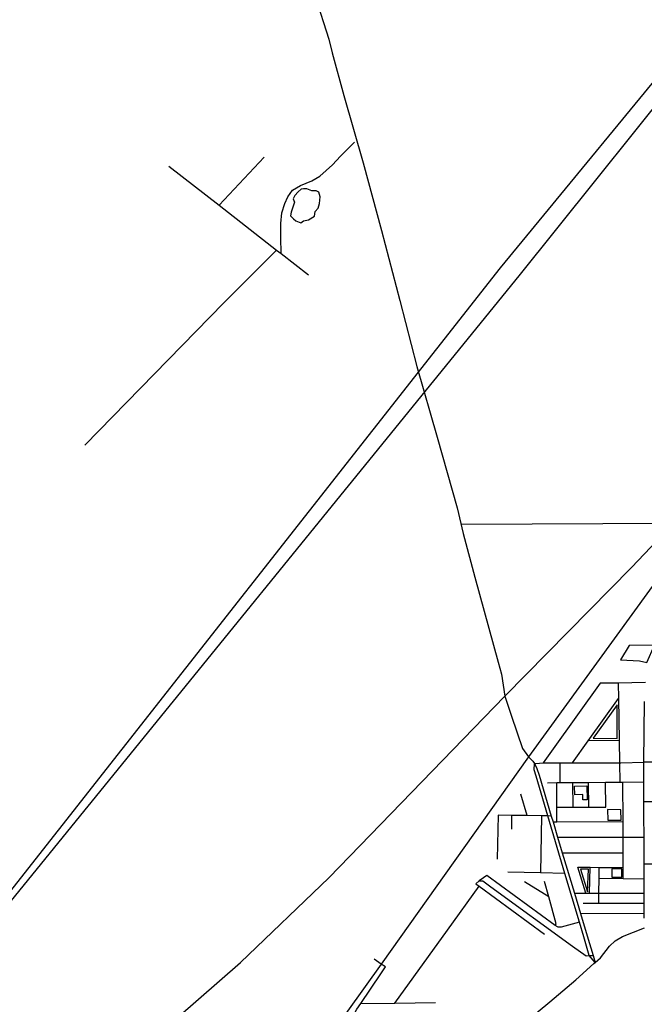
# Model space of a CAD drawing. Header units: millimetres. Extents: x 664923 to 767831, y 3118803 to 3207600.
# Tile 133 of 256: x 696771 to 698729, y 3154375 to 3157464. Entities that reach past the tile are written whole.
import ezdxf

# ---------------------------------------------------------------- set-up
doc = ezdxf.new("R2010")
doc.units = ezdxf.units.MM
for name, color, linetype in [('parks', 8, 'Continuous'), ('railways', 4, 'Continuous'), ('roads_3', 3, 'Continuous'), ('water', 7, 'Continuous')]:
    doc.layers.add(name, color=color, linetype=linetype)

msp = doc.modelspace()

# ---------------------------------------------------------------- linework, layer by layer
at = {"layer": 'parks'}
for points in [[(698654.54, 3155455.72), (698714.13, 3155453.03), (698737.67, 3155447.15), (698761.39, 3155501.95), (698682.03, 3155500.61), (698654.54, 3155455.72)], [(698569.22, 3155209.69), (698643.78, 3155208.54), (698644.15, 3155314.03), (698569.22, 3155209.69)], [(698510.86, 3155059.47), (698549.53, 3155060.38), (698550.55, 3155016.93), (698536.93, 3155016.62), (698536.72, 3155032.81), (698511.74, 3155032.48), (698510.86, 3155059.47)], [(698615.27, 3154952.93), (698656.44, 3154953.1), (698656.17, 3154985.22), (698614.44, 3154986.12), (698615.27, 3154952.93)], [(698551.62, 3154727.67), (698554.6, 3154798.88), (698528.9, 3154799.4), (698551.62, 3154727.67)], [(698627.45, 3154774.15), (698658.45, 3154774.42), (698658.45, 3154799.5), (698627.23, 3154799.61), (698627.45, 3154774.15)]]:
    msp.add_lwpolyline(points, close=True, dxfattribs=at)
at = {"layer": 'railways'}
msp.add_lwpolyline([(706175.98, 3165916.3), (704994.98, 3164288.28), (704461.61, 3163556.28), (704450.63, 3163540.96), (704291.24, 3163330), (704120.74, 3163087.08), (703022.12, 3161558.71), (701249.61, 3159116.99), (700614.63, 3158235.3), (699983.61, 3157382.24), (699235.45, 3156350.18), (698366.48, 3155151.65), (697904.38, 3154500.86), (697521.89, 3153966.59), (696868.53, 3153071.93)], dxfattribs=at)
at = {"layer": 'roads_3'}
for points in [[(697697.13, 3157537.91), (697739.5, 3157402.39), (697750.22, 3157360.21), (697787.15, 3157225.43), (697847.69, 3157015.03), (697905.14, 3156802.51), (697962.71, 3156582.5), (698016.3, 3156375.3), (698080.17, 3156153.74), (698142.77, 3155932.56), (698161.24, 3155851.94), (698198, 3155714.88), (698271.4, 3155448.81), (698281.52, 3155411.19), (698291.52, 3155341.69), (698312.86, 3155278.5), (698346.91, 3155177.64), (698366.48, 3155151.65), (698380.08, 3155137.32), (698384.54, 3155130.01)], [(696446.02, 3154285.66), (696691.89, 3154667.12), (698278.55, 3156685.51), (698904.88, 3157446.51)], [(696485.37, 3154288.33), (696718.08, 3154667.73), (698336.85, 3156659.74), (698940.46, 3157413.11)], [(697590.23, 3156729.97), (697588.97, 3156780.04), (697589.67, 3156824.69), (697592.58, 3156857.88), (697602.23, 3156887.13), (697611.13, 3156908.3), (697625.84, 3156928.72), (697651.08, 3156943.54), (697687.03, 3156957.97), (697711.68, 3156972.8), (697751.6, 3157008.9), (697776.64, 3157035.52), (697820.78, 3157079.48)], [(697395.58, 3156881.43), (697537.21, 3157032.23)], [(697238.06, 3157004), (697395.58, 3156881.43), (697576.18, 3156740.9), (697590.23, 3156729.97), (697675.79, 3156663.41)], [(697576.18, 3156740.9), (697411, 3156575.08), (696975.16, 3156129.17)], [(697199.48, 3154275.75), (697462.87, 3154506.77), (697739.97, 3154772.3), (698291.52, 3155341.69), (698689.2, 3155745.64), (699050.85, 3156126.32)], [(698819.52, 3155883.02), (698156.91, 3155880.44)], [(698591.14, 3155382.29), (698443.48, 3155176.94), (698412.28, 3155132.37)], [(698732.97, 3155384.06), (698647.1, 3155382.99), (698591.14, 3155382.29)], [(698647.1, 3155382.99), (698648.05, 3155333.89), (698650.59, 3155202.46), (698651.94, 3155133), (698652.91, 3155072)], [(698503.91, 3155132.61), (698553.21, 3155201.46), (698648.05, 3155333.89)], [(698729.42, 3154644.86), (698729.32, 3154661.24), (698729.13, 3154692.55), (698728.94, 3154723.97), (698728.92, 3154728.35), (698728.83, 3154768.2), (698729.14, 3154815.48), (698728.54, 3154899.8), (698728.4, 3154966.21), (698728.33, 3155010.2), (698728.24, 3155072.6), (698728.17, 3155135.04), (698730.06, 3155324.58)], [(698650.59, 3155202.46), (698553.21, 3155201.46)], [(698575.31, 3154506.69), (698556.82, 3154527.92), (698539.49, 3154586.8), (698525.88, 3154632.7), (698480.61, 3154785.31), (698427.04, 3154965.92), (698390.15, 3155090.31), (698384.03, 3155110.71), (698384.54, 3155130.01)], [(698384.54, 3155130.01), (698388.7, 3155130.08), (698412.28, 3155132.37), (698465.67, 3155132.51), (698503.91, 3155132.61), (698651.94, 3155133), (698655.77, 3155133.01), (698728.17, 3155135.04)], [(698384.54, 3155130.01), (698391.81, 3155114.54), (698399.58, 3155093.54), (698437.76, 3154965.75), (698443.23, 3154947.43), (698457.48, 3154899.71), (698472.18, 3154850.52), (698509.98, 3154723.97), (698529.08, 3154660.02), (698550.17, 3154589.44), (698569.35, 3154528.72), (698575.31, 3154506.69)], [(698465.45, 3155070.53), (698465.67, 3155132.51)], [(699583.43, 3155102.24), (699563.99, 3155110.24), (699545.49, 3155117.86), (699521.44, 3155124.82), (699497.14, 3155131.83), (699468.51, 3155135.12), (699444.1, 3155134.73), (699386.61, 3155133.81), (699339.66, 3155133.06), (699265.39, 3155131.88), (699221.72, 3155132.13), (699135.02, 3155132.65), (698986.42, 3155133.52), (698927.36, 3155133.87), (698894.63, 3155134.06), (698798.47, 3155134.63), (698728.17, 3155135.04)], [(698426.28, 3155070.22), (698454.83, 3155070.44), (698465.45, 3155070.53), (698505.61, 3155070.84), (698554.25, 3155071.23), (698607.76, 3155071.65), (698652.91, 3155072), (698661.68, 3155072.07), (698728.24, 3155072.6)], [(698454.62, 3154947.5), (698454.7, 3154993.67), (698454.83, 3155070.44)], [(698505.87, 3154993.56), (698505.61, 3155070.84)], [(698555.37, 3154993.44), (698554.25, 3155071.23)], [(698608.46, 3154993.32), (698607.76, 3155071.65)], [(698662.58, 3154770), (698662.6, 3154804.38), (698662.64, 3154850.06), (698662.68, 3154899.78), (698662.72, 3154948.77), (698661.68, 3155072.07)], [(698361.67, 3154966.95), (698342.19, 3155034.55)], [(698798.84, 3155010.33), (698728.33, 3155010.2)], [(698454.7, 3154993.67), (698505.87, 3154993.56), (698555.37, 3154993.44), (698608.46, 3154993.32)], [(698270.85, 3154968.37), (698268.34, 3154830.02)], [(698437.76, 3154965.75), (698427.04, 3154965.92), (698406.51, 3154966.24), (698361.67, 3154966.95), (698314.43, 3154967.69), (698270.85, 3154968.37)], [(698313.72, 3154924.04), (698314.43, 3154967.69)], [(698406.51, 3154966.24), (698403.88, 3154787.04)], [(698443.23, 3154947.43), (698454.62, 3154947.5), (698662.72, 3154948.77)], [(698457.48, 3154899.71), (698662.68, 3154899.78), (698728.54, 3154899.8)], [(698472.18, 3154850.52), (698662.64, 3154850.06)], [(698480.61, 3154785.31), (698403.88, 3154787.04), (698301.45, 3154790.13)], [(698546.01, 3154723.97), (698521.05, 3154805.12)], [(698521.05, 3154805.12), (698560.05, 3154804.92), (698587.43, 3154804.77), (698662.6, 3154804.38)], [(698557.39, 3154723.97), (698560.05, 3154804.92)], [(698587.21, 3154692.47), (698587.28, 3154723.97), (698587.36, 3154770.8), (698587.43, 3154804.77)], [(698729.14, 3154815.48), (698782.27, 3154815.37), (698799.82, 3154815.34), (698829.26, 3154815.28), (698927.49, 3154815.07), (698984.33, 3154815.45), (699026.49, 3154815.28)], [(698200.75, 3154752.82), (698211.53, 3154762.05), (698223.17, 3154761.96), (698248.16, 3154743.48), (698504.28, 3154557.91), (698546.73, 3154526.66)], [(698525.88, 3154632.7), (698468.68, 3154617.02), (698459.29, 3154617.3), (698450.12, 3154622.48), (698235.21, 3154778.9), (698224.6, 3154771.9), (698211.53, 3154762.05)], [(698429.86, 3154711.84), (698354.15, 3154759.25)], [(698450.12, 3154622.48), (698452.55, 3154628.03), (698429.86, 3154711.84), (698416.65, 3154760.65)], [(698587.36, 3154770.8), (698662.58, 3154770), (698728.83, 3154768.2)], [(697947.43, 3154379.09), (698111.75, 3154607.72), (698211.24, 3154745.68)], [(698200.75, 3154752.82), (698211.24, 3154745.68), (698416.01, 3154595.08)], [(698509.98, 3154723.97), (698546.01, 3154723.97), (698557.39, 3154723.97), (698587.28, 3154723.97), (698728.94, 3154723.97)], [(698537.91, 3154692.45), (698587.21, 3154692.47), (698729.13, 3154692.55)], [(698529.08, 3154660.02), (698729.32, 3154661.24)], [(698353.77, 3154317.36), (698432.62, 3154383.34), (698514.28, 3154452.35), (698571.18, 3154503.15), (698575.31, 3154506.69), (698592.46, 3154521.38), (698620.11, 3154557.17), (698637.92, 3154574.62), (698661.17, 3154587.69), (698729.59, 3154615.02)], [(697957.51, 3153959.69), (697854.12, 3154242.95), (697849.31, 3154256.13), (697823.12, 3154337.94), (697822.35, 3154350.2), (697827.85, 3154360.03), (697839.93, 3154377.89), (697902.99, 3154471.19), (697918.08, 3154492.46), (697904.38, 3154500.86), (697882.22, 3154516.83)], [(698546.73, 3154526.66), (698556.82, 3154527.92), (698569.35, 3154528.72)], [(697839.93, 3154377.89), (697947.43, 3154379.09), (698074.18, 3154380.52)]]:
    msp.add_lwpolyline(points, dxfattribs=at)
at = {"layer": 'water'}
msp.add_lwpolyline([(697643.34, 3156923.24), (697633.7, 3156912.49), (697628.15, 3156901.4), (697632.81, 3156891.7), (697629.29, 3156882.27), (697621.88, 3156860.14), (697619.62, 3156848.3), (697628.8, 3156838.68), (697636.27, 3156832.28), (697652.34, 3156826.85), (697660.84, 3156832.29), (697676.75, 3156836.22), (697694.99, 3156847.12), (697697.19, 3156862.23), (697706.43, 3156872.97), (697710.69, 3156887.3), (697712.38, 3156908.51), (697708.47, 3156922.3), (697700.2, 3156926.64), (697686.68, 3156927.22), (697671.43, 3156933.49), (697660.78, 3156933.31), (697653.43, 3156931.96), (697643.34, 3156923.24)], close=True, dxfattribs=at)

doc.saveas('drawing.dxf')
